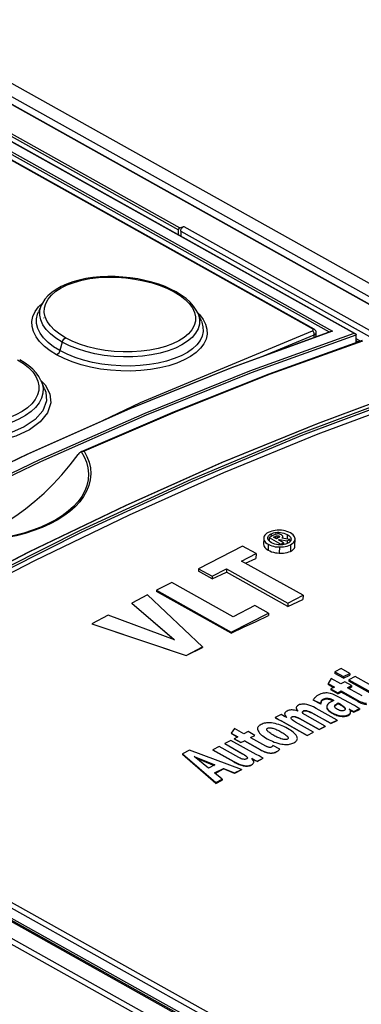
# Model space of a CAD drawing. Extents: x 0 to 420, y 0 to 297.
# Tile 41 of 45: x 362.32 to 366.76, y 134.06 to 146.87. Entities that reach past the tile are written whole.
import ezdxf

# ---------------------------------------------------------------- set-up
doc = ezdxf.new("R2010")
doc.units = 0
doc.header["$LTSCALE"] = 23.1
doc.layers.get('0').update_dxf_attribs({"linetype": 'CONTINUOUS'})

msp = doc.modelspace()

# ---------------------------------------------------------------- linework, layer by layer
at = {"color": 9, "linetype": 'CONTINUOUS'}
for p, q in [((383.354, 134.228), (349.456, 153.172)), ((349.063, 153.119), (395.29, 127.284)), ((383.296, 134.086), (349.372, 153.045)), ((348.374, 152.888), (366.39, 142.82)), ((348.518, 152.938), (366.672, 142.792)), ((348.616, 152.951), (364.384, 144.139)), ((348.632, 152.976), (364.4, 144.164)), ((348.358, 152.863), (366.348, 142.809)), ((366.13, 142.85), (348.413, 152.751)), ((384.807, 122.212), (338.565, 148.054)), ((384.825, 122.277), (338.598, 148.111)), ((364.456, 144.183), (394.343, 127.481)), ((364.415, 144.12), (394.237, 127.454)), ((362.563, 143.136), (362.613, 143.186)), ((364.635, 143.057), (364.657, 143.036)), ((365.482, 142.494), (366.153, 142.773)), ((366.129, 142.824), (366.139, 142.831)), ((366.153, 142.738), (366.153, 142.773)), ((362.871, 142.676), (362.841, 142.566)), ((365.692, 140.202), (365.692, 140.18)), ((365.589, 140.181), (365.588, 140.147)), ((365.643, 140.148), (365.643, 140.125)), ((365.666, 140.156), (365.665, 140.12)), ((365.69, 140.154), (365.69, 140.132)), ((365.8, 140.173), (365.8, 140.115)), ((365.85, 140.114), (365.85, 140.112)), ((365.554, 140.046), (365.553, 139.97)), ((365.698, 140.011), (365.697, 139.931)), ((365.841, 140.04), (365.841, 139.953)), ((384.436, 122.711), (354.535, 139.422)), ((357.237, 138.089), (384.445, 122.884)), ((357.305, 138.129), (384.443, 122.962)), ((366.275, 138.033), (366.275, 138.024)), ((366.315, 138.043), (366.315, 138.034)), ((366.353, 138.037), (366.353, 138.027)), ((366.714, 138.019), (366.714, 138.005)), ((365.917, 137.917), (365.917, 137.915)), ((366.012, 137.878), (366.012, 137.874)), ((366.051, 137.883), (366.051, 137.878)), ((366.24, 137.996), (366.24, 137.988)), ((366.322, 137.908), (366.322, 137.901)), ((366.42, 137.948), (366.42, 137.939)), ((366.44, 137.967), (366.44, 137.957)), ((366.489, 137.968), (366.489, 137.958)), ((366.541, 137.932), (366.541, 137.922)), ((365.766, 137.838), (365.766, 137.837)), ((365.862, 137.801), (365.862, 137.799)), ((365.896, 137.805), (365.896, 137.803)), ((365.958, 137.78), (365.958, 137.778)), ((366.112, 137.859), (366.112, 137.855)), ((366.386, 137.854), (366.386, 137.847)), ((366.5, 137.815), (366.5, 137.808)), ((366.595, 137.827), (366.595, 137.819)), ((365.732, 137.742), (365.732, 137.742)), ((365.454, 137.371), (365.454, 137.37)), ((365.219, 137.321), (365.219, 137.319)), ((365.274, 137.281), (365.274, 137.278)), ((365.572, 137.33), (365.572, 137.329)), ((365.103, 137.22), (365.103, 137.215)), ((365.227, 137.17), (365.227, 137.165)), ((365.333, 137.178), (365.333, 137.175))]:
    msp.add_line(p, q, dxfattribs=at)
at = {"color": 7, "linetype": 'CONTINUOUS'}
for p, q in [((349.072, 153.118), (395.299, 127.284)), ((348.525, 152.937), (366.674, 142.795)), ((348.429, 152.751), (366.146, 142.85)), ((364.4, 144.164), (364.456, 144.183)), ((364.383, 144.075), (364.384, 144.139)), ((364.415, 144.12), (364.414, 144.057)), ((362.602, 143.163), (362.56, 143.071)), ((364.682, 142.949), (364.635, 143.057)), ((362.633, 142.99), (362.633, 142.991)), ((365.064, 142.341), (366.373, 142.818)), ((366.177, 142.747), (366.177, 142.801)), ((366.698, 142.773), (366.698, 142.771)), ((366.698, 142.671), (366.698, 142.771)), ((365.566, 142.265), (366.78, 142.701)), ((366.753, 142.691), (366.698, 142.722)), ((366.723, 142.68), (366.698, 142.694)), ((362.641, 142.07), (362.597, 142.172)), ((362.641, 142.07), (362.641, 142.07)), ((363.119, 141.252), (363.112, 141.248)), ((363.119, 141.252), (363.121, 141.253)), ((363.121, 141.253), (363.128, 141.256)), ((365.494, 140.125), (365.493, 140.046)), ((365.546, 140.127), (365.546, 140.129)), ((365.62, 140.164), (365.564, 140.135)), ((365.564, 140.135), (365.564, 140.09)), ((365.564, 140.135), (365.719, 140.049)), ((365.622, 140.137), (365.643, 140.148)), ((365.659, 140.116), (365.622, 140.137)), ((365.683, 140.129), (365.659, 140.116)), ((365.685, 140.102), (365.699, 140.109)), ((365.75, 140.065), (365.685, 140.102)), ((365.699, 140.109), (365.699, 140.094)), ((365.699, 140.109), (365.799, 140.09)), ((365.719, 140.049), (365.75, 140.065)), ((365.836, 140.109), (365.73, 140.126)), ((365.744, 140.124), (365.744, 140.147)), ((365.744, 140.146), (365.744, 140.147)), ((365.75, 140.065), (365.75, 140.041)), ((365.799, 140.09), (365.836, 140.109)), ((365.799, 140.09), (365.799, 140.055)), ((365.836, 140.109), (365.835, 140.079)), ((365.85, 140.114), (365.85, 140.112)), ((365.901, 140.021), (365.902, 140.116)), ((365.218, 140.022), (364.646, 139.728)), ((365.394, 139.924), (365.218, 140.022)), ((365.724, 140.038), (365.704, 140.038)), ((365.719, 140.049), (365.719, 140.038)), ((365.207, 139.828), (365.394, 139.924)), ((366.006, 139.382), (365.207, 139.828)), ((365.259, 139.799), (365.393, 139.86)), ((365.394, 139.924), (365.393, 139.86)), ((364.646, 139.728), (364.646, 139.695)), ((364.646, 139.728), (364.822, 139.63)), ((364.822, 139.596), (364.646, 139.695)), ((364.822, 139.63), (365.008, 139.726)), ((364.822, 139.596), (365.008, 139.683)), ((365.008, 139.726), (365.008, 139.683)), ((365.008, 139.726), (365.806, 139.279)), ((365.806, 139.237), (365.008, 139.683)), ((364.298, 139.549), (364.098, 139.447)), ((365.097, 139.103), (364.298, 139.549)), ((364.822, 139.63), (364.822, 139.596)), ((384.438, 122.729), (354.576, 139.417)), ((364.098, 139.447), (364.098, 139.433)), ((364.098, 139.447), (365.072, 138.902)), ((365.072, 138.888), (364.098, 139.433)), ((363.983, 139.387), (363.777, 139.281)), ((364.699, 138.71), (363.983, 139.387)), ((365.806, 139.279), (366.006, 139.382)), ((365.806, 139.237), (366.005, 139.329)), ((366.006, 139.382), (366.005, 139.329)), ((363.777, 139.281), (363.777, 139.275)), ((363.777, 139.281), (364.332, 138.804)), ((364.325, 138.806), (363.777, 139.275)), ((365.38, 139.248), (365.097, 139.103)), ((365.555, 139.151), (365.38, 139.248)), ((365.806, 139.279), (365.806, 139.237)), ((363.47, 139.124), (363.255, 139.013)), ((364.332, 138.804), (363.47, 139.124)), ((365.072, 138.902), (365.555, 139.151)), ((365.555, 139.151), (365.555, 139.12)), ((363.255, 139.013), (364.483, 138.599)), ((365.072, 138.902), (365.072, 138.888)), ((364.483, 138.599), (364.699, 138.71)), ((364.483, 138.597), (364.699, 138.705)), ((364.699, 138.71), (364.699, 138.705)), ((364.483, 138.599), (364.483, 138.597)), ((366.503, 138.428), (366.421, 138.386)), ((366.614, 138.366), (366.503, 138.428)), ((366.372, 138.298), (366.331, 138.235)), ((366.496, 138.229), (366.372, 138.298)), ((366.421, 138.386), (366.421, 138.365)), ((366.421, 138.386), (366.532, 138.324)), ((366.532, 138.303), (366.421, 138.365)), ((366.532, 138.324), (366.614, 138.366)), ((366.532, 138.303), (366.614, 138.342)), ((366.532, 138.324), (366.532, 138.303)), ((366.686, 138.326), (366.604, 138.284)), ((366.604, 138.284), (366.604, 138.263)), ((366.604, 138.284), (367.019, 138.051)), ((367.019, 138.031), (366.604, 138.263)), ((366.614, 138.366), (366.614, 138.342)), ((367.101, 138.094), (366.686, 138.326)), ((366.331, 138.235), (366.331, 138.22)), ((366.331, 138.235), (366.416, 138.187)), ((366.403, 138.18), (366.331, 138.22)), ((366.416, 138.187), (366.37, 138.163)), ((366.37, 138.163), (366.37, 138.15)), ((366.37, 138.163), (366.458, 138.114)), ((366.458, 138.101), (366.37, 138.15)), ((366.458, 138.114), (366.503, 138.137)), ((366.55, 138.256), (366.496, 138.229)), ((366.503, 138.137), (366.502, 138.123)), ((366.503, 138.137), (366.714, 138.019)), ((366.638, 138.207), (366.55, 138.256)), ((366.584, 138.179), (366.638, 138.207)), ((366.776, 138.072), (366.584, 138.179)), ((366.601, 138.17), (366.638, 138.188)), ((366.638, 138.207), (366.638, 138.188)), ((366.139, 138.023), (366.139, 138.016)), ((366.139, 138.023), (366.237, 137.973)), ((366.236, 137.966), (366.139, 138.016)), ((366.248, 138.004), (366.26, 138.016)), ((366.248, 138.012), (366.248, 138.004)), ((366.26, 138.024), (366.26, 138.016)), ((366.275, 138.033), (366.279, 138.035)), ((366.279, 138.035), (366.29, 138.039)), ((366.29, 138.039), (366.29, 138.03)), ((366.406, 138.014), (366.381, 138.001)), ((366.458, 138.101), (366.502, 138.123)), ((366.458, 138.114), (366.458, 138.101)), ((366.674, 137.946), (366.472, 138.058)), ((366.714, 138.005), (366.502, 138.123)), ((384.444, 122.753), (357.236, 137.959)), ((365.917, 137.918), (365.917, 137.917)), ((365.917, 137.918), (365.917, 137.917)), ((366.449, 137.758), (366.178, 137.91)), ((366.237, 137.974), (366.236, 137.966)), ((366.237, 137.977), (366.24, 137.988)), ((366.237, 137.974), (366.237, 137.981)), ((366.418, 137.932), (366.417, 137.938)), ((366.418, 137.934), (366.42, 137.939)), ((366.421, 137.925), (366.418, 137.932)), ((366.42, 137.939), (366.426, 137.946)), ((366.465, 137.981), (366.465, 137.971)), ((366.465, 137.981), (366.489, 137.968)), ((366.489, 137.958), (366.465, 137.971)), ((366.554, 137.896), (366.552, 137.893)), ((366.608, 137.901), (366.667, 137.87)), ((366.621, 137.884), (366.667, 137.86)), ((366.625, 137.866), (366.623, 137.877)), ((366.667, 137.87), (366.743, 137.909)), ((366.667, 137.86), (366.743, 137.897)), ((366.743, 137.909), (366.743, 137.897)), ((365.721, 137.83), (365.643, 137.79)), ((365.643, 137.79), (365.643, 137.789)), ((365.696, 137.762), (365.72, 137.748)), ((365.766, 137.84), (365.766, 137.839)), ((365.766, 137.84), (365.766, 137.838)), ((365.793, 137.792), (365.766, 137.807)), ((365.85, 137.784), (365.85, 137.785)), ((365.958, 137.78), (366.214, 137.637)), ((366.214, 137.635), (365.958, 137.778)), ((365.999, 137.859), (365.999, 137.862)), ((366.001, 137.855), (365.999, 137.859)), ((366.296, 137.68), (366.033, 137.827)), ((366.112, 137.859), (366.367, 137.716)), ((366.367, 137.712), (366.112, 137.855)), ((366.367, 137.716), (366.449, 137.758)), ((366.367, 137.712), (366.449, 137.753)), ((366.449, 137.758), (366.449, 137.753)), ((366.625, 137.865), (366.625, 137.866)), ((366.667, 137.87), (366.667, 137.86)), ((365.112, 137.65), (365.071, 137.587)), ((365.236, 137.58), (365.112, 137.65)), ((366.061, 137.558), (365.72, 137.748)), ((365.732, 137.742), (366.061, 137.559)), ((366.143, 137.601), (365.91, 137.731)), ((366.214, 137.637), (366.296, 137.68)), ((366.214, 137.635), (366.296, 137.676)), ((366.214, 137.637), (366.214, 137.635)), ((366.296, 137.68), (366.296, 137.676)), ((366.367, 137.716), (366.367, 137.712)), ((365.068, 137.494), (364.986, 137.452)), ((365.397, 137.31), (365.068, 137.494)), ((365.071, 137.587), (365.071, 137.586)), ((365.071, 137.587), (365.156, 137.539)), ((365.071, 137.586), (365.156, 137.538)), ((365.156, 137.539), (365.11, 137.515)), ((365.11, 137.515), (365.11, 137.514)), ((365.11, 137.515), (365.198, 137.466)), ((365.198, 137.465), (365.11, 137.514)), ((365.29, 137.608), (365.236, 137.58)), ((365.378, 137.559), (365.29, 137.608)), ((365.324, 137.531), (365.378, 137.559)), ((365.324, 137.531), (365.516, 137.424)), ((366.061, 137.559), (366.143, 137.601)), ((366.061, 137.558), (366.143, 137.599)), ((366.061, 137.559), (366.061, 137.558)), ((366.143, 137.601), (366.143, 137.599)), ((364.529, 137.368), (364.435, 137.32)), ((365.203, 137.117), (364.529, 137.368)), ((364.913, 137.414), (364.831, 137.372)), ((364.831, 137.372), (364.831, 137.367)), ((364.831, 137.372), (365.103, 137.22)), ((365.103, 137.215), (364.831, 137.367)), ((365.169, 137.271), (364.913, 137.414)), ((364.986, 137.452), (364.986, 137.449)), ((364.986, 137.452), (365.219, 137.321)), ((365.219, 137.319), (364.986, 137.449)), ((365.198, 137.466), (365.242, 137.489)), ((365.198, 137.465), (365.242, 137.488)), ((365.198, 137.466), (365.198, 137.465)), ((365.242, 137.489), (365.242, 137.488)), ((365.242, 137.489), (365.454, 137.371)), ((365.454, 137.37), (365.242, 137.488)), ((365.703, 137.379), (365.614, 137.428)), ((364.435, 137.32), (364.435, 137.31)), ((364.435, 137.32), (364.871, 136.946)), ((364.871, 136.933), (364.435, 137.31)), ((364.776, 137.132), (364.589, 137.284)), ((364.589, 137.284), (364.858, 137.174)), ((364.611, 137.266), (364.849, 137.169)), ((365.275, 137.256), (365.269, 137.252)), ((365.353, 137.243), (365.338, 137.261)), ((365.342, 137.256), (365.359, 137.247)), ((365.359, 137.247), (365.379, 137.236)), ((365.409, 137.223), (365.486, 137.263)), ((365.409, 137.221), (365.486, 137.261)), ((365.486, 137.263), (365.486, 137.261)), ((364.858, 137.174), (364.776, 137.132)), ((364.854, 137.071), (364.969, 137.13)), ((364.862, 137.065), (364.969, 137.122)), ((364.969, 137.13), (364.969, 137.122)), ((364.969, 137.13), (365.115, 137.072)), ((365.115, 137.065), (364.969, 137.122)), ((365.115, 137.072), (365.203, 137.117)), ((365.203, 137.112), (365.115, 137.065)), ((365.203, 137.117), (365.203, 137.112)), ((365.364, 137.213), (365.364, 137.216)), ((365.364, 137.21), (365.364, 137.213)), ((365.409, 137.223), (365.409, 137.221)), ((364.953, 136.989), (364.854, 137.071)), ((364.871, 136.946), (364.953, 136.989)), ((364.953, 136.989), (364.953, 136.978)), ((365.115, 137.072), (365.115, 137.065)), ((364.871, 136.933), (364.953, 136.978)), ((364.871, 136.946), (364.871, 136.933))]:
    msp.add_line(p, q, dxfattribs=at)
for points in [[(364.4, 144.164), (364.397, 144.163), (364.394, 144.16), (364.39, 144.156), (364.388, 144.152), (364.386, 144.148), (364.384, 144.143), (364.384, 144.139)], [(364.415, 144.12), (364.415, 144.128), (364.417, 144.137), (364.421, 144.146), (364.425, 144.155), (364.43, 144.162), (364.436, 144.169), (364.443, 144.175), (364.45, 144.18), (364.456, 144.183)], [(364.354, 143.332), (364.291, 143.364), (364.211, 143.399), (364.127, 143.431), (364.039, 143.458), (363.948, 143.481), (363.854, 143.5), (363.757, 143.514), (363.66, 143.524), (363.562, 143.529), (363.463, 143.53), (363.366, 143.526), (363.271, 143.517), (363.179, 143.503), (363.09, 143.484), (363.007, 143.461), (362.928, 143.433), (362.856, 143.4), (362.791, 143.364), (362.734, 143.324), (362.685, 143.28), (362.644, 143.234), (362.613, 143.185), (362.602, 143.163)], [(364.635, 143.057), (364.616, 143.095), (364.581, 143.146), (364.537, 143.197), (364.483, 143.245), (364.421, 143.29), (364.354, 143.332)], [(366.177, 142.801), (366.177, 142.803), (366.176, 142.814), (366.172, 142.825), (366.165, 142.834), (366.157, 142.842), (366.146, 142.85)], [(366.39, 142.82), (366.386, 142.82), (366.382, 142.82), (366.377, 142.82), (366.373, 142.819), (366.373, 142.818)], [(366.672, 142.792), (366.677, 142.791), (366.681, 142.79), (366.685, 142.788), (366.688, 142.787)], [(366.688, 142.787), (366.689, 142.786), (366.692, 142.784), (366.695, 142.781), (366.697, 142.777), (366.698, 142.773)], [(362.597, 142.172), (362.594, 142.178), (362.566, 142.228), (362.531, 142.277), (362.487, 142.325), (362.435, 142.37), (362.375, 142.413), (362.317, 142.448)], [(357.107, 138.358), (358.429, 139.147), (359.758, 139.89), (361.087, 140.581), (362.416, 141.221), (363.742, 141.808), (365.064, 142.341)], [(363.121, 141.253), (364.332, 141.776), (365.566, 142.265)], [(358.676, 137.862), (359.929, 138.603), (361.183, 139.298), (362.438, 139.948), (363.693, 140.552), (364.945, 141.11), (366.194, 141.619), (367.439, 142.082)], [(358.813, 137.79), (360.045, 138.516), (361.279, 139.199), (362.513, 139.837), (363.746, 140.431), (364.977, 140.979), (366.205, 141.482), (367.429, 141.938)], [(361.479, 140.081), (361.524, 140.088), (361.646, 140.117), (361.769, 140.157), (361.894, 140.207), (362.019, 140.267), (362.144, 140.338), (362.269, 140.418), (362.392, 140.508), (362.515, 140.606), (362.634, 140.713), (362.751, 140.828), (362.865, 140.95), (362.974, 141.08), (363.079, 141.215)], [(363.112, 141.248), (363.104, 141.242), (363.096, 141.235), (363.088, 141.226), (363.079, 141.215)], [(363.128, 141.256), (363.137, 141.258), (363.147, 141.258), (363.158, 141.257)], [(365.554, 140.2), (365.535, 140.189), (365.521, 140.178), (365.509, 140.166), (365.501, 140.153), (365.496, 140.14), (365.494, 140.125)], [(365.698, 140.23), (365.671, 140.229), (365.645, 140.227), (365.622, 140.223), (365.599, 140.218), (365.577, 140.21), (365.554, 140.2)], [(365.589, 140.181), (365.604, 140.188), (365.62, 140.194), (365.637, 140.198), (365.654, 140.2), (365.672, 140.202), (365.692, 140.202)], [(365.692, 140.202), (365.714, 140.2), (365.736, 140.197), (365.757, 140.191), (365.778, 140.183), (365.8, 140.173)], [(365.841, 140.194), (365.819, 140.205), (365.797, 140.213), (365.774, 140.22), (365.75, 140.225), (365.725, 140.228), (365.698, 140.23)], [(365.902, 140.116), (365.9, 140.13), (365.895, 140.144), (365.887, 140.157), (365.876, 140.169), (365.861, 140.182), (365.841, 140.194)], [(365.494, 140.125), (365.496, 140.11), (365.5, 140.096), (365.508, 140.083), (365.519, 140.071), (365.534, 140.058), (365.554, 140.046)], [(365.546, 140.129), (365.547, 140.137), (365.55, 140.147), (365.556, 140.156), (365.564, 140.165), (365.574, 140.173), (365.589, 140.181)], [(365.595, 140.067), (365.576, 140.08), (365.563, 140.091), (365.554, 140.103), (365.548, 140.115), (365.546, 140.127)], [(365.704, 140.038), (365.682, 140.04), (365.66, 140.043), (365.639, 140.049), (365.618, 140.056), (365.595, 140.067)], [(365.673, 140.18), (365.663, 140.179), (365.651, 140.176), (365.636, 140.171), (365.62, 140.164)], [(365.643, 140.148), (365.651, 140.151), (365.658, 140.154), (365.666, 140.156)], [(365.666, 140.156), (365.671, 140.157), (365.675, 140.158), (365.68, 140.157), (365.685, 140.156), (365.69, 140.154)], [(365.725, 140.168), (365.712, 140.174), (365.701, 140.178), (365.691, 140.18), (365.682, 140.181), (365.673, 140.18)], [(365.699, 140.141), (365.697, 140.137), (365.691, 140.133), (365.683, 140.129)], [(365.69, 140.154), (365.695, 140.15), (365.698, 140.148), (365.7, 140.145), (365.7, 140.143)], [(365.7, 140.143), (365.7, 140.143), (365.699, 140.141)], [(365.807, 140.059), (365.792, 140.052), (365.776, 140.046), (365.76, 140.042), (365.743, 140.04), (365.724, 140.038)], [(365.744, 140.147), (365.744, 140.149), (365.742, 140.153), (365.739, 140.158), (365.733, 140.162), (365.725, 140.168)], [(365.73, 140.126), (365.736, 140.131), (365.74, 140.136), (365.743, 140.141), (365.744, 140.146)], [(365.8, 140.173), (365.82, 140.16), (365.833, 140.148), (365.842, 140.137), (365.848, 140.125), (365.85, 140.114)], [(365.846, 140.093), (365.84, 140.084), (365.832, 140.075), (365.821, 140.067), (365.807, 140.059)], [(365.841, 140.04), (365.861, 140.051), (365.876, 140.063), (365.887, 140.075), (365.895, 140.088), (365.9, 140.101), (365.902, 140.115)], [(365.85, 140.112), (365.849, 140.103), (365.846, 140.093)], [(365.493, 140.046), (365.495, 140.032), (365.5, 140.019), (365.508, 140.006), (365.52, 139.993), (365.535, 139.981), (365.553, 139.97)], [(365.553, 139.97), (365.574, 139.959), (365.597, 139.95), (365.621, 139.943), (365.646, 139.937), (365.671, 139.934), (365.697, 139.931)], [(365.554, 140.046), (365.576, 140.035), (365.598, 140.027), (365.621, 140.02), (365.645, 140.015), (365.67, 140.012), (365.698, 140.011)], [(365.697, 139.931), (365.724, 139.931), (365.75, 139.932), (365.775, 139.935), (365.799, 139.939), (365.821, 139.946), (365.841, 139.953)], [(365.698, 140.011), (365.726, 140.011), (365.751, 140.013), (365.775, 140.017), (365.798, 140.023), (365.82, 140.03), (365.841, 140.04)], [(365.841, 139.953), (365.859, 139.963), (365.875, 139.973), (365.887, 139.985), (365.895, 139.997), (365.9, 140.009), (365.901, 140.021)], [(365.072, 138.888), (365.233, 138.966), (365.394, 139.043), (365.555, 139.12)], [(363.255, 139.013), (364.074, 138.736), (364.483, 138.597)], [(366.149, 138.039), (366.145, 138.033), (366.142, 138.028), (366.139, 138.023)], [(366.163, 138.054), (366.158, 138.049), (366.153, 138.044), (366.149, 138.039)], [(366.201, 138.083), (366.187, 138.075), (366.175, 138.065), (366.163, 138.054)], [(366.27, 138.108), (366.256, 138.105), (366.239, 138.1), (366.221, 138.093), (366.201, 138.083)], [(366.24, 137.996), (366.243, 138.002), (366.246, 138.008), (366.248, 138.012)], [(366.248, 138.012), (366.253, 138.017), (366.257, 138.021), (366.26, 138.024)], [(366.26, 138.024), (366.265, 138.027), (366.27, 138.03), (366.275, 138.033)], [(366.26, 138.016), (366.268, 138.02), (366.275, 138.024)], [(366.338, 138.109), (366.321, 138.111), (366.304, 138.111), (366.288, 138.11), (366.27, 138.108)], [(366.275, 138.024), (366.277, 138.025), (366.278, 138.025), (366.28, 138.026)], [(366.28, 138.026), (366.283, 138.027), (366.29, 138.03)], [(366.29, 138.039), (366.296, 138.041), (366.304, 138.042), (366.315, 138.043)], [(366.29, 138.03), (366.295, 138.032), (366.302, 138.033), (366.308, 138.033), (366.315, 138.034)], [(366.315, 138.043), (366.322, 138.043), (366.33, 138.042), (366.341, 138.041), (366.353, 138.037)], [(366.315, 138.034), (366.321, 138.033), (366.328, 138.033), (366.334, 138.032), (366.34, 138.031), (366.347, 138.029), (366.353, 138.027)], [(366.472, 138.058), (366.43, 138.079), (366.394, 138.094), (366.364, 138.103), (366.338, 138.109)], [(366.353, 138.037), (366.368, 138.033), (366.385, 138.025), (366.406, 138.014)], [(366.353, 138.027), (366.361, 138.025), (366.369, 138.022), (366.377, 138.019), (366.384, 138.015)], [(366.384, 138.015), (366.391, 138.012), (366.396, 138.009)], [(366.714, 138.019), (366.747, 138.002), (366.774, 137.991), (366.797, 137.984), (366.816, 137.98), (366.832, 137.978)], [(365.864, 137.89), (365.85, 137.89), (365.837, 137.888), (365.825, 137.886), (365.811, 137.882), (365.798, 137.876)], [(365.94, 137.875), (365.917, 137.881), (365.897, 137.886), (365.879, 137.888), (365.864, 137.89)], [(365.948, 137.953), (365.935, 137.945), (365.926, 137.937), (365.921, 137.93), (365.918, 137.923), (365.917, 137.918)], [(365.917, 137.917), (365.92, 137.904), (365.927, 137.891), (365.94, 137.875)], [(365.917, 137.913), (365.919, 137.904), (365.923, 137.893)], [(365.923, 137.893), (365.93, 137.883), (365.936, 137.876)], [(366.054, 137.961), (366.035, 137.965), (366.018, 137.966), (366.003, 137.967), (365.989, 137.965), (365.976, 137.963), (365.962, 137.959), (365.948, 137.953)], [(365.999, 137.862), (365.999, 137.863), (366, 137.867), (366.002, 137.87), (366.006, 137.874), (366.012, 137.878)], [(366.012, 137.878), (366.018, 137.881), (366.025, 137.882), (366.032, 137.883), (366.041, 137.884), (366.051, 137.883)], [(366.012, 137.874), (366.017, 137.877), (366.023, 137.878), (366.029, 137.879), (366.036, 137.88), (366.043, 137.879), (366.051, 137.878)], [(366.051, 137.883), (366.061, 137.88), (366.074, 137.876), (366.091, 137.869), (366.112, 137.859)], [(366.051, 137.878), (366.058, 137.877), (366.065, 137.875), (366.072, 137.873), (366.079, 137.87), (366.087, 137.867), (366.095, 137.863), (366.103, 137.859), (366.112, 137.855)], [(366.178, 137.91), (366.141, 137.929), (366.108, 137.943), (366.08, 137.954), (366.054, 137.961)], [(366.237, 137.981), (366.238, 137.989), (366.24, 137.996)], [(366.24, 137.988), (366.243, 137.994), (366.245, 137.999), (366.248, 138.004)], [(366.321, 137.951), (366.317, 137.942), (366.315, 137.932)], [(366.315, 137.932), (366.317, 137.921), (366.322, 137.908)], [(366.315, 137.923), (366.317, 137.913), (366.322, 137.901)], [(366.351, 137.983), (366.339, 137.975), (366.329, 137.964), (366.321, 137.951)], [(366.322, 137.908), (366.329, 137.898), (366.34, 137.885), (366.359, 137.871), (366.386, 137.854)], [(366.322, 137.901), (366.326, 137.894), (366.332, 137.887), (366.339, 137.88), (366.347, 137.873), (366.355, 137.867), (366.364, 137.86), (366.374, 137.854), (366.386, 137.847)], [(366.381, 138.001), (366.373, 137.997), (366.363, 137.991), (366.351, 137.983)], [(366.417, 137.938), (366.418, 137.943), (366.42, 137.948)], [(366.42, 137.948), (366.426, 137.956), (366.433, 137.962), (366.44, 137.967)], [(366.453, 137.897), (366.44, 137.905), (366.43, 137.913), (366.425, 137.919), (366.421, 137.925)], [(366.426, 137.946), (366.432, 137.952), (366.44, 137.957)], [(366.44, 137.967), (366.449, 137.972), (366.457, 137.977), (366.465, 137.981)], [(366.44, 137.957), (366.452, 137.965), (366.465, 137.971)], [(366.489, 137.883), (366.479, 137.885), (366.467, 137.89), (366.453, 137.897)], [(366.489, 137.968), (366.513, 137.953), (366.53, 137.941), (366.541, 137.932)], [(366.489, 137.958), (366.498, 137.952), (366.507, 137.947), (366.514, 137.942), (366.522, 137.937), (366.529, 137.932), (366.535, 137.927), (366.541, 137.922)], [(366.516, 137.879), (366.511, 137.879), (366.505, 137.879), (366.498, 137.88), (366.489, 137.883)], [(366.543, 137.885), (366.54, 137.883), (366.535, 137.882), (366.527, 137.88), (366.516, 137.879)], [(366.541, 137.932), (366.55, 137.921), (366.555, 137.913), (366.556, 137.907)], [(366.541, 137.922), (366.545, 137.918), (366.548, 137.914)], [(366.552, 137.893), (366.548, 137.889), (366.546, 137.886), (366.543, 137.885)], [(366.548, 137.914), (366.551, 137.91), (366.554, 137.906), (366.556, 137.902)], [(366.556, 137.907), (366.555, 137.901), (366.554, 137.896)], [(366.623, 137.877), (366.62, 137.887), (366.615, 137.895), (366.608, 137.901)], [(366.743, 137.909), (366.714, 137.924), (366.674, 137.946)], [(366.714, 138.005), (366.725, 137.998), (366.738, 137.992), (366.75, 137.986), (366.764, 137.98), (366.777, 137.975), (366.791, 137.971), (366.805, 137.967), (366.819, 137.965), (366.832, 137.963)], [(365.643, 137.79), (365.668, 137.778), (365.697, 137.762), (365.732, 137.742)], [(365.643, 137.789), (365.657, 137.782), (365.67, 137.775), (365.683, 137.769), (365.696, 137.762)], [(365.766, 137.807), (365.742, 137.819), (365.721, 137.83)], [(365.798, 137.876), (365.785, 137.868), (365.776, 137.861), (365.77, 137.853), (365.767, 137.846), (365.766, 137.84)], [(365.766, 137.838), (365.768, 137.829), (365.773, 137.819), (365.781, 137.806), (365.793, 137.792)], [(365.775, 137.813), (365.78, 137.805), (365.786, 137.798), (365.79, 137.794)], [(365.85, 137.785), (365.85, 137.789), (365.852, 137.793), (365.856, 137.797), (365.862, 137.801)], [(365.855, 137.772), (365.851, 137.778), (365.85, 137.784)], [(365.853, 137.792), (365.857, 137.796), (365.862, 137.799)], [(365.91, 137.731), (365.884, 137.747), (365.866, 137.761), (365.855, 137.772)], [(365.862, 137.801), (365.867, 137.803), (365.872, 137.804), (365.878, 137.805), (365.886, 137.805), (365.896, 137.805)], [(365.862, 137.799), (365.867, 137.801), (365.873, 137.803), (365.88, 137.803), (365.887, 137.803), (365.896, 137.803)], [(365.896, 137.805), (365.903, 137.803), (365.913, 137.801), (365.925, 137.796), (365.94, 137.79), (365.958, 137.78)], [(365.896, 137.803), (365.902, 137.802), (365.908, 137.8), (365.914, 137.798), (365.921, 137.796), (365.927, 137.793), (365.933, 137.791), (365.939, 137.788), (365.945, 137.785), (365.952, 137.782), (365.958, 137.778)], [(365.999, 137.862), (366.001, 137.865), (366.004, 137.868)], [(366.033, 137.827), (366.018, 137.837), (366.007, 137.846), (366.001, 137.855)], [(366.004, 137.868), (366.007, 137.871), (366.012, 137.874)], [(366.386, 137.854), (366.413, 137.84), (366.437, 137.83), (366.459, 137.823), (366.48, 137.818), (366.5, 137.815)], [(366.386, 137.847), (366.401, 137.839), (366.416, 137.832), (366.431, 137.826), (366.447, 137.82), (366.464, 137.815), (366.482, 137.811), (366.5, 137.808)], [(366.5, 137.815), (366.521, 137.813), (366.538, 137.813), (366.554, 137.815), (366.568, 137.817), (366.582, 137.821), (366.595, 137.827)], [(366.5, 137.808), (366.516, 137.806), (366.532, 137.805), (366.546, 137.806), (366.559, 137.808), (366.572, 137.81), (366.583, 137.814), (366.595, 137.819)], [(366.595, 137.827), (366.606, 137.834), (366.615, 137.841), (366.62, 137.849), (366.624, 137.857), (366.625, 137.865)], [(366.595, 137.819), (366.606, 137.825), (366.614, 137.832), (366.62, 137.84), (366.624, 137.848), (366.625, 137.855)], [(365.615, 137.719), (365.597, 137.721), (365.579, 137.723), (365.562, 137.724), (365.546, 137.723), (365.531, 137.722), (365.516, 137.72), (365.501, 137.717), (365.486, 137.712), (365.472, 137.707), (365.459, 137.701)], [(365.546, 137.653), (365.554, 137.656), (365.562, 137.658), (365.571, 137.659), (365.58, 137.658), (365.59, 137.657), (365.601, 137.655), (365.612, 137.652), (365.625, 137.649), (365.637, 137.644), (365.65, 137.639), (365.663, 137.633), (365.676, 137.627), (365.689, 137.621), (365.702, 137.614), (365.717, 137.606)], [(365.802, 137.65), (365.78, 137.662), (365.758, 137.673), (365.736, 137.682), (365.714, 137.691), (365.691, 137.7), (365.666, 137.707), (365.641, 137.713), (365.615, 137.719)], [(365.924, 137.546), (365.915, 137.56), (365.904, 137.574), (365.891, 137.588), (365.877, 137.601), (365.861, 137.613), (365.843, 137.625), (365.824, 137.637), (365.802, 137.65)], [(365.421, 137.619), (365.429, 137.604), (365.44, 137.59), (365.453, 137.577), (365.467, 137.564), (365.483, 137.552), (365.5, 137.54), (365.519, 137.528), (365.541, 137.515)], [(365.541, 137.515), (365.563, 137.503), (365.585, 137.492), (365.607, 137.482), (365.63, 137.473), (365.653, 137.465), (365.678, 137.458), (365.703, 137.451), (365.729, 137.446)], [(365.717, 137.606), (365.73, 137.598), (365.743, 137.591), (365.754, 137.584), (365.765, 137.577), (365.775, 137.57), (365.784, 137.562), (365.793, 137.555), (365.801, 137.547)], [(365.801, 137.547), (365.806, 137.541), (365.81, 137.536), (365.812, 137.531), (365.813, 137.526), (365.813, 137.522), (365.811, 137.517), (365.807, 137.514), (365.802, 137.51)], [(365.886, 137.463), (365.898, 137.469), (365.909, 137.477), (365.917, 137.485), (365.923, 137.492), (365.928, 137.5), (365.931, 137.509), (365.932, 137.517), (365.931, 137.527), (365.929, 137.537), (365.924, 137.546)], [(365.454, 137.371), (365.487, 137.354), (365.514, 137.343), (365.537, 137.336), (365.556, 137.332), (365.572, 137.33)], [(365.454, 137.37), (365.465, 137.364), (365.478, 137.357), (365.491, 137.352), (365.504, 137.346), (365.517, 137.341), (365.531, 137.337), (365.545, 137.333), (365.559, 137.331), (365.572, 137.329)], [(365.516, 137.424), (365.522, 137.421), (365.528, 137.418), (365.533, 137.415), (365.539, 137.413), (365.546, 137.41), (365.552, 137.408), (365.559, 137.407), (365.565, 137.406)], [(365.565, 137.406), (365.571, 137.405), (365.576, 137.405), (365.581, 137.405), (365.587, 137.406), (365.592, 137.407), (365.596, 137.409)], [(365.596, 137.409), (365.603, 137.414), (365.609, 137.418), (365.612, 137.423), (365.614, 137.428)], [(365.655, 137.344), (365.662, 137.348), (365.669, 137.351), (365.675, 137.355), (365.681, 137.359), (365.687, 137.363), (365.692, 137.367), (365.697, 137.371), (365.7, 137.375), (365.703, 137.379)], [(365.231, 137.248), (365.223, 137.249), (365.213, 137.251), (365.201, 137.255), (365.187, 137.261), (365.169, 137.271)], [(365.219, 137.321), (365.246, 137.305), (365.263, 137.292), (365.274, 137.281)], [(365.219, 137.319), (365.229, 137.313), (365.238, 137.307), (365.247, 137.302), (365.254, 137.296), (365.262, 137.291), (365.268, 137.285), (365.274, 137.278)], [(365.269, 137.252), (365.263, 137.249), (365.257, 137.248), (365.25, 137.247), (365.242, 137.247), (365.231, 137.248)], [(365.274, 137.281), (365.279, 137.274), (365.281, 137.268), (365.281, 137.267)], [(365.274, 137.278), (365.278, 137.273), (365.281, 137.268), (365.281, 137.267)], [(365.281, 137.267), (365.281, 137.264), (365.279, 137.26), (365.275, 137.256)], [(365.338, 137.261), (365.365, 137.246), (365.388, 137.234), (365.409, 137.223)], [(365.364, 137.216), (365.361, 137.228), (365.353, 137.243)], [(365.379, 137.236), (365.389, 137.231), (365.399, 137.226), (365.409, 137.221)], [(365.486, 137.263), (365.462, 137.275), (365.433, 137.291), (365.397, 137.31)], [(365.572, 137.33), (365.591, 137.329), (365.606, 137.33), (365.62, 137.332), (365.633, 137.335), (365.644, 137.339), (365.655, 137.344)], [(365.572, 137.329), (365.589, 137.329), (365.605, 137.329), (365.619, 137.331), (365.632, 137.334), (365.644, 137.338), (365.655, 137.343)], [(365.103, 137.22), (365.14, 137.2), (365.173, 137.186), (365.201, 137.176), (365.227, 137.17)], [(365.103, 137.215), (365.12, 137.206), (365.137, 137.197), (365.153, 137.189), (365.171, 137.182), (365.189, 137.176), (365.207, 137.17), (365.227, 137.165)], [(365.227, 137.17), (365.246, 137.166), (365.263, 137.164), (365.278, 137.164), (365.292, 137.165), (365.306, 137.168), (365.319, 137.172), (365.333, 137.178)], [(365.227, 137.165), (365.243, 137.162), (365.258, 137.16), (365.272, 137.16), (365.285, 137.16), (365.297, 137.162), (365.309, 137.165), (365.321, 137.169), (365.333, 137.175)], [(365.333, 137.178), (365.346, 137.186), (365.355, 137.194), (365.361, 137.201), (365.364, 137.208), (365.364, 137.213)], [(365.333, 137.175), (365.344, 137.181), (365.352, 137.187), (365.358, 137.194), (365.362, 137.2), (365.364, 137.206), (365.364, 137.21)]]:
    msp.add_lwpolyline(points, dxfattribs=at)
at = {"color": 9, "linetype": 'CONTINUOUS'}
for points in [[(362.915, 142.731), (362.838, 142.779), (362.772, 142.831), (362.718, 142.887), (362.677, 142.945), (362.651, 143.004), (362.638, 143.064), (362.64, 143.123), (362.656, 143.181), (362.687, 143.237), (362.731, 143.29), (362.788, 143.339), (362.856, 143.383), (362.937, 143.422), (363.027, 143.455), (363.126, 143.482), (363.232, 143.503), (363.345, 143.516), (363.462, 143.522), (363.58, 143.521), (363.698, 143.513), (363.817, 143.498), (363.931, 143.476), (364.042, 143.448), (364.146, 143.414), (364.243, 143.375), (364.329, 143.332)], [(364.354, 143.332), (364.344, 143.334), (364.329, 143.332)], [(364.329, 143.332), (364.406, 143.284), (364.472, 143.232), (364.525, 143.178), (364.566, 143.122), (364.593, 143.064), (364.606, 143.006), (364.604, 142.949)], [(362.798, 142.51), (362.713, 142.563), (362.639, 142.621), (362.577, 142.683), (362.53, 142.747), (362.497, 142.814), (362.479, 142.88), (362.477, 142.947), (362.49, 143.012), (362.519, 143.076), (362.563, 143.136)], [(362.871, 142.676), (362.789, 142.727), (362.72, 142.783), (362.663, 142.841), (362.62, 142.902), (362.592, 142.965), (362.579, 143.029), (362.581, 143.092), (362.598, 143.153), (362.602, 143.163)], [(362.841, 142.566), (362.759, 142.617), (362.688, 142.673), (362.629, 142.732), (362.585, 142.793), (362.554, 142.856), (362.538, 142.919), (362.536, 142.981), (362.55, 143.043), (362.56, 143.071)], [(364.657, 143.036), (364.704, 142.973), (364.737, 142.909), (364.755, 142.845), (364.757, 142.78), (364.744, 142.717), (364.716, 142.656), (364.672, 142.597), (364.614, 142.542), (364.542, 142.491), (364.458, 142.445), (364.363, 142.405), (364.258, 142.37), (364.143, 142.342), (364.021, 142.321), (363.894, 142.307), (363.764, 142.301), (363.632, 142.302), (363.499, 142.311), (363.368, 142.327), (363.24, 142.351), (363.117, 142.381), (363.001, 142.419), (362.895, 142.462), (362.798, 142.51)], [(364.635, 143.057), (364.644, 143.033), (364.658, 142.972), (364.656, 142.911), (364.639, 142.851), (364.608, 142.794), (364.562, 142.739), (364.502, 142.688), (364.429, 142.641), (364.345, 142.6), (364.249, 142.564), (364.145, 142.534), (364.033, 142.511), (363.915, 142.495), (363.792, 142.486), (363.667, 142.485), (363.541, 142.491), (363.417, 142.505), (363.296, 142.525), (363.178, 142.553), (363.068, 142.588), (362.965, 142.629), (362.871, 142.676)], [(364.682, 142.949), (364.687, 142.938), (364.703, 142.877), (364.705, 142.816), (364.692, 142.756), (364.665, 142.699), (364.623, 142.643), (364.568, 142.591), (364.5, 142.543), (364.42, 142.5), (364.329, 142.462), (364.229, 142.43), (364.12, 142.404), (364.005, 142.384), (363.885, 142.371), (363.761, 142.365), (363.635, 142.367), (363.509, 142.375), (363.385, 142.391), (363.264, 142.413), (363.148, 142.442), (363.038, 142.477), (362.935, 142.519), (362.841, 142.566)], [(364.604, 142.949), (364.588, 142.893), (364.557, 142.838), (364.513, 142.786), (364.457, 142.739), (364.389, 142.695), (364.307, 142.656), (364.217, 142.622), (364.118, 142.595), (364.013, 142.573), (363.9, 142.558), (363.783, 142.55), (363.665, 142.55), (363.547, 142.556), (363.428, 142.569), (363.313, 142.589), (363.203, 142.616), (363.098, 142.649), (363.001, 142.688), (362.915, 142.731)], [(357.093, 138.178), (358.462, 139.001), (359.834, 139.772), (361.207, 140.488), (362.579, 141.149), (363.949, 141.754), (365.314, 142.302), (366.672, 142.792)], [(357.093, 138.145), (358.466, 138.971), (359.842, 139.744), (361.218, 140.462), (362.594, 141.125), (363.968, 141.731), (365.336, 142.28), (366.698, 142.771)], [(366.39, 142.82), (365.074, 142.341), (363.752, 141.807), (362.425, 141.22), (361.097, 140.581), (359.767, 139.889), (358.439, 139.147), (357.113, 138.354)], [(363.4, 141.657), (363.892, 141.893), (366.129, 142.824)], [(366.153, 142.773), (366.151, 142.793), (366.142, 142.811), (366.129, 142.824)], [(366.13, 142.85), (366.143, 142.851), (366.146, 142.85)], [(366.139, 142.831), (366.14, 142.841), (366.13, 142.85)], [(366.153, 142.773), (366.171, 142.785), (366.177, 142.801)], [(362.871, 142.676), (362.881, 142.699), (362.896, 142.718), (362.915, 142.731)], [(366.781, 142.691), (365.578, 142.258), (364.37, 141.78), (363.158, 141.257)], [(362.841, 142.566), (362.832, 142.543), (362.817, 142.523), (362.798, 142.51)], [(362.29, 142.447), (362.367, 142.399), (362.433, 142.346), (362.487, 142.29), (362.528, 142.231), (362.554, 142.171), (362.567, 142.11), (362.565, 142.049)], [(362.593, 142.179), (362.648, 142.122), (362.708, 142.004), (362.721, 141.887), (362.68, 141.756), (362.585, 141.638), (362.445, 141.536), (362.267, 141.452), (362.034, 141.386), (361.769, 141.348), (361.506, 141.345), (361.233, 141.375), (360.986, 141.438), (360.761, 141.536)], [(362.597, 142.172), (362.608, 142.142), (362.621, 142.077), (362.619, 142.012), (362.602, 141.949), (362.57, 141.887), (362.524, 141.827), (362.465, 141.772), (362.392, 141.72), (362.308, 141.674), (362.212, 141.633), (362.108, 141.598), (361.996, 141.57), (361.878, 141.549), (361.755, 141.536), (361.63, 141.531), (361.504, 141.533), (361.38, 141.544), (361.259, 141.562), (361.141, 141.588), (361.03, 141.621), (360.928, 141.661), (360.834, 141.707)], [(367.447, 142.08), (366.203, 141.619), (364.955, 141.109), (363.702, 140.552), (362.447, 139.947), (361.192, 139.297), (359.937, 138.601), (358.685, 137.861)], [(358.799, 137.882), (360.236, 138.724), (361.676, 139.508), (363.116, 140.232), (364.555, 140.894), (365.989, 141.495), (367.417, 142.032)], [(358.813, 137.858), (360.251, 138.7), (361.69, 139.484), (363.13, 140.207), (364.568, 140.869), (366.002, 141.469), (367.429, 142.006)], [(362.641, 142.07), (362.656, 142.026), (362.665, 141.911), (362.618, 141.783), (362.52, 141.671), (362.376, 141.574), (362.21, 141.502), (361.999, 141.444), (361.766, 141.412), (361.528, 141.408), (361.265, 141.435), (361.021, 141.495), (360.802, 141.59)], [(362.565, 142.049), (362.549, 141.989), (362.518, 141.93), (362.474, 141.874), (362.418, 141.821), (362.349, 141.773), (362.268, 141.729), (362.178, 141.69), (362.079, 141.657), (361.973, 141.631), (361.861, 141.612), (361.744, 141.599), (361.626, 141.594), (361.507, 141.597), (361.389, 141.607), (361.274, 141.625), (361.163, 141.649), (361.058, 141.681), (360.962, 141.719), (360.875, 141.762)], [(363.119, 141.252), (363.156, 141.186), (363.186, 141.114), (363.205, 141.039), (363.213, 140.963), (363.209, 140.887), (363.193, 140.813), (363.165, 140.74), (363.127, 140.67), (363.078, 140.602), (363.018, 140.537), (362.949, 140.476), (362.872, 140.418), (362.786, 140.364), (362.692, 140.315), (362.591, 140.269), (362.483, 140.228), (362.369, 140.192), (362.249, 140.16), (362.124, 140.133), (361.994, 140.112), (361.861, 140.096), (361.718, 140.085)], [(363.158, 141.257), (363.193, 141.188), (363.22, 141.115), (363.237, 141.039), (363.243, 140.962), (363.236, 140.886), (363.218, 140.811), (363.189, 140.738), (363.149, 140.668), (363.099, 140.6), (363.039, 140.535), (362.97, 140.474), (362.892, 140.416), (362.806, 140.362), (362.712, 140.312), (362.611, 140.266), (362.503, 140.225), (362.389, 140.188), (362.27, 140.156), (362.145, 140.129), (362.016, 140.107), (361.883, 140.09), (361.747, 140.079)], [(365.459, 137.701), (365.448, 137.694), (365.437, 137.687), (365.429, 137.679), (365.422, 137.672), (365.418, 137.664), (365.415, 137.656), (365.414, 137.647), (365.414, 137.638), (365.417, 137.628), (365.421, 137.619)], [(365.626, 137.559), (365.611, 137.568), (365.597, 137.576), (365.585, 137.583), (365.574, 137.591), (365.563, 137.599), (365.554, 137.607), (365.546, 137.614), (365.54, 137.621), (365.536, 137.628), (365.534, 137.633), (365.533, 137.639), (365.535, 137.644), (365.539, 137.649), (365.546, 137.653)], [(365.733, 137.512), (365.719, 137.516), (365.705, 137.521), (365.691, 137.527), (365.678, 137.532), (365.666, 137.538), (365.653, 137.545), (365.64, 137.551), (365.626, 137.559)], [(365.802, 137.51), (365.796, 137.507), (365.789, 137.506), (365.782, 137.505), (365.774, 137.505), (365.765, 137.505), (365.755, 137.507), (365.744, 137.509), (365.733, 137.512)], [(365.729, 137.446), (365.747, 137.443), (365.766, 137.441), (365.783, 137.441), (365.8, 137.441), (365.815, 137.442), (365.83, 137.444), (365.845, 137.447), (365.859, 137.452), (365.873, 137.457), (365.886, 137.463)]]:
    msp.add_lwpolyline(points, dxfattribs=at)

doc.saveas('drawing.dxf')
